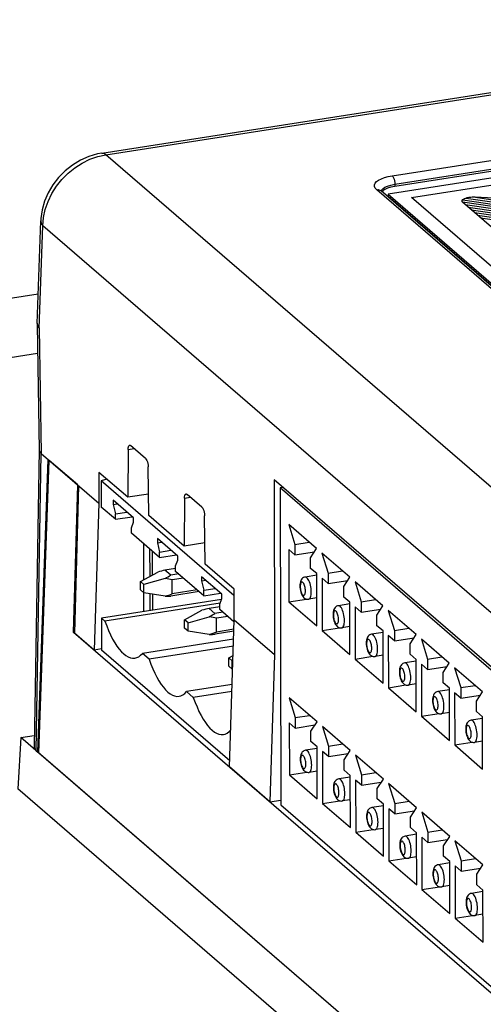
# Model space of a CAD drawing. Header units: millimetres. Extents: x -2579 to 1363, y -329 to 2298.
# Tile 216 of 256: x 1104 to 1124, y 1172 to 1216. Entities that reach past the tile are written whole.
import ezdxf

# ---------------------------------------------------------------- set-up
doc = ezdxf.new("R2010")
doc.units = ezdxf.units.MM
doc.header["$LTSCALE"] = 30.734
doc.layers.get('0').update_dxf_attribs({"linetype": 'CONTINUOUS'})

msp = doc.modelspace()

# ---------------------------------------------------------------- linework, layer by layer
at = {"color": 7}
for p, q in [((1107.394, 1210.153), (1145.614, 1216.11)), ((1135.375, 1210.693), (1120.172, 1208.323)), ((1134.296, 1210.828), (1120.475, 1208.673)), ((1146.674, 1185.324), (1119.861, 1208.471)), ((1120.3, 1208.638), (1120.152, 1208.593)), ((1120.475, 1208.673), (1120.3, 1208.638)), ((1120.172, 1208.323), (1146.96, 1185.198)), ((1120.172, 1208.323), (1120.172, 1208.23)), ((1120.172, 1208.23), (1146.778, 1185.262)), ((1104.503, 1202.555), (1104.665, 1207.128)), ((1104.502, 1202.506), (1104.502, 1202.503)), ((1104.502, 1202.503), (1104.595, 1196.902)), ((1104.502, 1202.503), (1104.527, 1202.419)), ((1104.527, 1202.419), (1104.596, 1202.338)), ((1109.345, 1196.524), (1108.677, 1197.101)), ((1104.595, 1196.907), (1104.364, 1183.655)), ((1104.689, 1196.752), (1107.263, 1194.53)), ((1108.561, 1196.927), (1108.55, 1194.794)), ((1104.533, 1183.418), (1105.002, 1196.482)), ((1104.576, 1183.381), (1105.045, 1196.445)), ((1106.318, 1195.345), (1105.045, 1196.445)), ((1109.483, 1193.989), (1109.462, 1196.149)), ((1108.55, 1194.794), (1107.26, 1195.908)), ((1107.26, 1195.908), (1107.263, 1194.53)), ((1106.131, 1188.758), (1106.318, 1195.345)), ((1106.357, 1195.311), (1106.171, 1188.739)), ((1107.619, 1195.598), (1107.365, 1195.529)), ((1113.287, 1190.417), (1107.365, 1195.529)), ((1107.365, 1195.529), (1107.368, 1194.356)), ((1130.86, 1181.964), (1115.087, 1195.581)), ((1115.087, 1195.581), (1115.105, 1187.76)), ((1115.484, 1195.239), (1115.347, 1195.217)), ((1130.693, 1181.97), (1115.347, 1195.217)), ((1115.347, 1195.217), (1115.379, 1181.065)), ((1109.474, 1194.938), (1108.55, 1194.794)), ((1111.863, 1194.35), (1111.195, 1194.927)), ((1107.263, 1194.53), (1107.052, 1187.977)), ((1107.997, 1193.813), (1107.368, 1194.356)), ((1108.807, 1193.875), (1107.898, 1194.66)), ((1107.898, 1194.66), (1107.899, 1194.474)), ((1107.899, 1194.474), (1108.081, 1194.502)), ((1107.899, 1194.474), (1107.996, 1194.058)), ((1111.079, 1194.753), (1111.068, 1192.62)), ((1107.996, 1194.058), (1108.504, 1194.137)), ((1107.997, 1193.813), (1107.996, 1194.058)), ((1107.997, 1193.813), (1108.745, 1193.929)), ((1111.068, 1192.62), (1109.483, 1193.989)), ((1112.001, 1191.815), (1111.98, 1193.975)), ((1108.712, 1193.44), (1108.808, 1193.689)), ((1108.712, 1193.196), (1108.712, 1193.44)), ((1108.808, 1193.689), (1108.807, 1193.875)), ((1116.982, 1192.505), (1115.739, 1193.578)), ((1115.739, 1193.578), (1116.012, 1192.692)), ((1109.971, 1192.109), (1108.712, 1193.196)), ((1109.249, 1192.732), (1109.252, 1191.114)), ((1110.782, 1192.171), (1109.872, 1192.956)), ((1109.872, 1192.956), (1109.873, 1192.77)), ((1109.873, 1192.77), (1110.055, 1192.798)), ((1109.873, 1192.77), (1109.971, 1192.354)), ((1111.992, 1192.764), (1111.068, 1192.62)), ((1116.012, 1192.692), (1116.65, 1192.791)), ((1116.012, 1192.692), (1116.013, 1192.226)), ((1109.544, 1191.271), (1109.541, 1192.48)), ((1109.66, 1191.334), (1109.658, 1192.379)), ((1109.971, 1192.354), (1110.478, 1192.433)), ((1109.971, 1192.109), (1109.971, 1192.354)), ((1109.971, 1192.109), (1110.719, 1192.225)), ((1110.782, 1191.985), (1110.782, 1192.171)), ((1116.013, 1192.226), (1115.741, 1192.461)), ((1115.741, 1192.461), (1115.747, 1190.134)), ((1116.013, 1192.226), (1116.89, 1192.363)), ((1116.712, 1192.088), (1116.982, 1192.505)), ((1118.463, 1191.227), (1117.219, 1192.3)), ((1117.219, 1192.3), (1117.493, 1191.414)), ((1110.686, 1191.736), (1110.782, 1191.985)), ((1110.686, 1191.491), (1110.686, 1191.736)), ((1113.298, 1190.695), (1112.001, 1191.815)), ((1116.713, 1191.622), (1116.712, 1192.088)), ((1109.112, 1191.038), (1109.886, 1191.456)), ((1110.686, 1191.615), (1110.212, 1191.541)), ((1110.47, 1191.318), (1110.212, 1191.541)), ((1110.823, 1191.373), (1110.47, 1191.318)), ((1111.945, 1190.405), (1110.686, 1191.491)), ((1112.756, 1190.467), (1111.846, 1191.252)), ((1111.846, 1191.252), (1111.847, 1191.066)), ((1116.985, 1191.317), (1116.473, 1191.237)), ((1116.985, 1191.388), (1116.713, 1191.622)), ((1116.99, 1189.06), (1116.985, 1191.388)), ((1117.493, 1191.414), (1118.131, 1191.513)), ((1117.493, 1191.414), (1117.494, 1190.948)), ((1109.268, 1190.904), (1109.112, 1191.038)), ((1109.113, 1190.665), (1109.112, 1191.038)), ((1110.215, 1191.171), (1109.268, 1190.904)), ((1109.268, 1190.531), (1109.268, 1190.904)), ((1111.042, 1191.184), (1110.536, 1191.105)), ((1110.537, 1190.487), (1110.536, 1191.105)), ((1111.847, 1191.066), (1112.029, 1191.094)), ((1111.847, 1191.066), (1111.945, 1190.649)), ((1117.494, 1190.948), (1117.222, 1191.183)), ((1117.222, 1191.183), (1117.227, 1188.855)), ((1117.494, 1190.948), (1118.371, 1191.085)), ((1118.192, 1190.81), (1118.463, 1191.227)), ((1118.193, 1190.344), (1118.192, 1190.81)), ((1119.943, 1189.949), (1118.7, 1191.022)), ((1118.7, 1191.022), (1118.973, 1190.136)), ((1109.268, 1190.531), (1109.113, 1190.665)), ((1109.254, 1190.531), (1109.256, 1189.696)), ((1110.217, 1190.381), (1109.268, 1190.531)), ((1109.548, 1189.741), (1109.546, 1190.487)), ((1109.664, 1189.759), (1109.662, 1190.469)), ((1111.737, 1190.584), (1110.472, 1190.387)), ((1111.648, 1190.661), (1110.537, 1190.487)), ((1111.945, 1190.649), (1112.452, 1190.728)), ((1111.945, 1190.405), (1111.945, 1190.649)), ((1111.945, 1190.405), (1112.693, 1190.521)), ((1112.756, 1190.281), (1112.756, 1190.467)), ((1113.302, 1189.317), (1113.298, 1190.695)), ((1112.74, 1190.239), (1107.379, 1189.403)), ((1112.677, 1190.076), (1107.529, 1189.274)), ((1112.66, 1190.032), (1112.756, 1190.281)), ((1112.66, 1189.787), (1112.66, 1190.032)), ((1115.747, 1190.134), (1116.527, 1190.255)), ((1115.747, 1190.134), (1116.99, 1189.06)), ((1116.987, 1190.305), (1116.627, 1190.249)), ((1118.465, 1190.038), (1117.954, 1189.959)), ((1118.465, 1190.109), (1118.193, 1190.344)), ((1118.471, 1187.782), (1118.465, 1190.109)), ((1118.973, 1190.136), (1119.612, 1190.235)), ((1118.973, 1190.136), (1118.974, 1189.67)), ((1119.673, 1189.532), (1119.943, 1189.949)), ((1111.086, 1189.334), (1111.86, 1189.752)), ((1112.66, 1189.91), (1112.186, 1189.837)), ((1112.444, 1189.614), (1112.186, 1189.837)), ((1112.797, 1189.669), (1112.444, 1189.614)), ((1113.29, 1189.244), (1112.66, 1189.787)), ((1118.974, 1189.67), (1118.702, 1189.905)), ((1118.702, 1189.905), (1118.708, 1187.577)), ((1118.974, 1189.67), (1119.851, 1189.807)), ((1119.674, 1189.066), (1119.673, 1189.532)), ((1121.424, 1188.67), (1120.18, 1189.744)), ((1120.18, 1189.744), (1120.454, 1188.857)), ((1107.529, 1189.274), (1107.379, 1189.403)), ((1107.379, 1189.403), (1107.382, 1187.969)), ((1107.529, 1189.274), (1107.609, 1189.054)), ((1107.609, 1189.054), (1107.693, 1188.846)), ((1111.242, 1189.199), (1111.086, 1189.334)), ((1111.087, 1188.961), (1111.086, 1189.334)), ((1111.242, 1189.199), (1112.189, 1189.467)), ((1111.242, 1188.827), (1111.242, 1189.199)), ((1113.016, 1189.48), (1112.51, 1189.401)), ((1112.511, 1188.783), (1112.51, 1189.401)), ((1113.091, 1182.764), (1113.302, 1189.317)), ((1115.105, 1187.76), (1113.302, 1189.317)), ((1119.946, 1188.831), (1119.674, 1189.066)), ((1106.131, 1188.758), (1106.167, 1188.763)), ((1136.705, 1162.364), (1106.131, 1188.758)), ((1107.052, 1187.977), (1106.171, 1188.739)), ((1107.693, 1188.846), (1107.781, 1188.651)), ((1111.242, 1188.827), (1111.087, 1188.961)), ((1112.191, 1188.677), (1111.242, 1188.827)), ((1113.285, 1188.814), (1112.446, 1188.683)), ((1113.288, 1188.904), (1112.511, 1188.783)), ((1117.227, 1188.855), (1118.007, 1188.977)), ((1117.227, 1188.855), (1118.471, 1187.782)), ((1118.468, 1189.027), (1118.108, 1188.971)), ((1119.946, 1188.76), (1119.434, 1188.681)), ((1119.951, 1186.504), (1119.946, 1188.831)), ((1120.455, 1188.392), (1120.183, 1188.627)), ((1120.183, 1188.627), (1120.188, 1186.299)), ((1120.454, 1188.857), (1121.092, 1188.957)), ((1120.454, 1188.857), (1120.455, 1188.392)), ((1121.153, 1188.254), (1121.424, 1188.67)), ((1113.274, 1188.463), (1109.203, 1187.828)), ((1120.455, 1188.392), (1121.332, 1188.529)), ((1121.154, 1187.788), (1121.153, 1188.254)), ((1122.904, 1187.392), (1121.661, 1188.466)), ((1121.661, 1188.466), (1121.934, 1187.579)), ((1107.373, 1188.027), (1107.052, 1187.977)), ((1113.1, 1183.033), (1107.382, 1187.969)), ((1109.503, 1187.57), (1109.203, 1187.828)), ((1113.264, 1188.156), (1109.503, 1187.57)), ((1113.06, 1187.629), (1113.251, 1187.732)), ((1115.105, 1187.76), (1114.894, 1181.208)), ((1119.948, 1187.749), (1119.588, 1187.692)), ((1121.426, 1187.553), (1121.154, 1187.788)), ((1113.216, 1187.495), (1113.06, 1187.629)), ((1113.061, 1187.257), (1113.06, 1187.629)), ((1113.243, 1187.503), (1113.216, 1187.495)), ((1113.217, 1187.123), (1113.216, 1187.495)), ((1118.708, 1187.577), (1119.488, 1187.699)), ((1118.708, 1187.577), (1119.951, 1186.504)), ((1121.427, 1187.482), (1120.915, 1187.402)), ((1121.432, 1185.226), (1121.426, 1187.553)), ((1121.935, 1187.114), (1121.663, 1187.349)), ((1121.663, 1187.349), (1121.669, 1185.021)), ((1121.934, 1187.579), (1122.573, 1187.679)), ((1121.934, 1187.579), (1121.935, 1187.114)), ((1122.634, 1186.975), (1122.904, 1187.392)), ((1113.217, 1187.123), (1113.061, 1187.257)), ((1121.935, 1187.114), (1122.812, 1187.25)), ((1122.635, 1186.51), (1122.634, 1186.975)), ((1124.385, 1186.114), (1123.141, 1187.188)), ((1123.141, 1187.188), (1123.415, 1186.301)), ((1113.209, 1186.441), (1111.177, 1186.124)), ((1120.188, 1186.299), (1120.968, 1186.421)), ((1121.429, 1186.47), (1121.069, 1186.414)), ((1122.907, 1186.275), (1122.635, 1186.51)), ((1111.477, 1185.865), (1111.177, 1186.124)), ((1113.199, 1186.134), (1111.477, 1185.865)), ((1120.188, 1186.299), (1121.432, 1185.226)), ((1122.907, 1186.204), (1122.395, 1186.124)), ((1122.912, 1183.948), (1122.907, 1186.275)), ((1123.416, 1185.836), (1123.144, 1186.07)), ((1123.144, 1186.07), (1123.149, 1183.743)), ((1123.415, 1186.301), (1124.053, 1186.401)), ((1123.415, 1186.301), (1123.416, 1185.836)), ((1123.416, 1185.836), (1124.293, 1185.972)), ((1124.114, 1185.697), (1124.385, 1186.114)), ((1117, 1184.777), (1115.756, 1185.851)), ((1115.756, 1185.851), (1116.03, 1184.964)), ((1124.115, 1185.232), (1124.114, 1185.697)), ((1121.669, 1185.021), (1122.449, 1185.143)), ((1122.909, 1185.192), (1122.549, 1185.136)), ((1124.387, 1184.997), (1124.115, 1185.232)), ((1116.031, 1184.499), (1115.759, 1184.733)), ((1115.759, 1184.733), (1115.764, 1182.406)), ((1116.03, 1184.964), (1116.668, 1185.064)), ((1116.03, 1184.964), (1116.031, 1184.499)), ((1116.729, 1184.36), (1117, 1184.777)), ((1121.669, 1185.021), (1122.912, 1183.948)), ((1124.388, 1184.926), (1123.876, 1184.846)), ((1124.393, 1182.669), (1124.387, 1184.997)), ((1116.031, 1184.499), (1116.908, 1184.635)), ((1116.73, 1183.895), (1116.729, 1184.36)), ((1118.48, 1183.499), (1117.237, 1184.573)), ((1117.237, 1184.573), (1117.51, 1183.686)), ((1103.769, 1184.074), (1103.643, 1181.778)), ((1103.769, 1184.074), (1104.373, 1184.169)), ((1138.808, 1153.825), (1103.769, 1184.074)), ((1117.002, 1183.66), (1116.73, 1183.895)), ((1117.51, 1183.686), (1118.149, 1183.786)), ((1123.149, 1183.743), (1123.929, 1183.864)), ((1124.39, 1183.914), (1124.03, 1183.858)), ((1104.459, 1183.482), (1104.533, 1183.418)), ((1104.569, 1183.424), (1104.533, 1183.418)), ((1137.84, 1154.665), (1104.576, 1183.381)), ((1117.002, 1183.589), (1116.491, 1183.509)), ((1117.008, 1181.332), (1117.002, 1183.66)), ((1117.511, 1183.221), (1117.239, 1183.455)), ((1117.239, 1183.455), (1117.245, 1181.128)), ((1117.51, 1183.686), (1117.511, 1183.221)), ((1117.511, 1183.221), (1118.388, 1183.357)), ((1118.21, 1183.082), (1118.48, 1183.499)), ((1123.149, 1183.743), (1124.393, 1182.669)), ((1118.211, 1182.617), (1118.21, 1183.082)), ((1119.961, 1182.221), (1118.717, 1183.294)), ((1118.717, 1183.294), (1118.991, 1182.408)), ((1114.894, 1181.208), (1113.091, 1182.764)), ((1115.764, 1182.406), (1116.544, 1182.527)), ((1117.005, 1182.577), (1116.645, 1182.521)), ((1118.483, 1182.382), (1118.211, 1182.617)), ((1118.991, 1182.408), (1119.629, 1182.507)), ((1115.764, 1182.406), (1117.008, 1181.332)), ((1118.483, 1182.311), (1117.971, 1182.231)), ((1118.488, 1180.054), (1118.483, 1182.382)), ((1118.992, 1181.942), (1118.72, 1182.177)), ((1118.72, 1182.177), (1118.725, 1179.85)), ((1118.991, 1182.408), (1118.992, 1181.942)), ((1118.992, 1181.942), (1119.869, 1182.079)), ((1119.69, 1181.804), (1119.961, 1182.221)), ((1121.441, 1180.943), (1120.198, 1182.016)), ((1120.198, 1182.016), (1120.471, 1181.13)), ((1148.254, 1143.266), (1103.643, 1181.778)), ((1119.691, 1181.339), (1119.69, 1181.804)), ((1114.894, 1181.208), (1115.379, 1181.283)), ((1117.245, 1181.128), (1118.025, 1181.249)), ((1118.485, 1181.299), (1118.125, 1181.243)), ((1119.963, 1181.104), (1119.691, 1181.339)), ((1120.471, 1181.13), (1121.11, 1181.229)), ((1115.379, 1181.065), (1130.676, 1167.86)), ((1117.245, 1181.128), (1118.488, 1180.054)), ((1119.963, 1181.033), (1119.452, 1180.953)), ((1119.969, 1178.776), (1119.963, 1181.104)), ((1120.472, 1180.664), (1120.2, 1180.899)), ((1120.2, 1180.899), (1120.206, 1178.571)), ((1120.471, 1181.13), (1120.472, 1180.664)), ((1120.472, 1180.664), (1121.349, 1180.801)), ((1121.171, 1180.526), (1121.441, 1180.943)), ((1122.922, 1179.665), (1121.678, 1180.738)), ((1121.678, 1180.738), (1121.952, 1179.852)), ((1121.172, 1180.06), (1121.171, 1180.526)), ((1118.725, 1179.85), (1119.505, 1179.971)), ((1118.725, 1179.85), (1119.969, 1178.776)), ((1119.966, 1180.021), (1119.606, 1179.965)), ((1121.444, 1179.826), (1121.172, 1180.06)), ((1121.449, 1177.498), (1121.444, 1179.826)), ((1121.952, 1179.852), (1122.59, 1179.951)), ((1121.952, 1179.852), (1121.953, 1179.386)), ((1121.444, 1179.755), (1120.932, 1179.675)), ((1121.953, 1179.386), (1121.681, 1179.621)), ((1121.681, 1179.621), (1121.686, 1177.293)), ((1121.953, 1179.386), (1122.83, 1179.523)), ((1122.651, 1179.248), (1122.922, 1179.665)), ((1124.402, 1178.387), (1123.159, 1179.46)), ((1123.159, 1179.46), (1123.432, 1178.574)), ((1122.652, 1178.782), (1122.651, 1179.248)), ((1120.206, 1178.571), (1120.986, 1178.693)), ((1120.206, 1178.571), (1121.449, 1177.498)), ((1121.446, 1178.743), (1121.086, 1178.687)), ((1122.924, 1178.547), (1122.652, 1178.782)), ((1122.93, 1176.22), (1122.924, 1178.547)), ((1123.432, 1178.574), (1124.071, 1178.673)), ((1123.432, 1178.574), (1123.433, 1178.108)), ((1122.925, 1178.476), (1122.413, 1178.397)), ((1123.433, 1178.108), (1123.161, 1178.343)), ((1123.161, 1178.343), (1123.167, 1176.015)), ((1123.433, 1178.108), (1124.31, 1178.245)), ((1124.132, 1177.97), (1124.402, 1178.387)), ((1124.133, 1177.504), (1124.132, 1177.97)), ((1121.686, 1177.293), (1122.466, 1177.415)), ((1121.686, 1177.293), (1122.93, 1176.22)), ((1122.927, 1177.465), (1122.567, 1177.409)), ((1124.405, 1177.198), (1123.893, 1177.118)), ((1124.405, 1177.269), (1124.133, 1177.504)), ((1124.41, 1174.942), (1124.405, 1177.269)), ((1123.167, 1176.015), (1123.947, 1176.137)), ((1123.167, 1176.015), (1124.41, 1174.942)), ((1124.407, 1176.187), (1124.047, 1176.13))]:
    msp.add_line(p, q, dxfattribs=at)
at = {"color": 2}
for p, q in [((1107.577, 1210.085), (1145.796, 1216.041)), ((1120.357, 1209.146), (1134.179, 1211.301)), ((1120.475, 1208.767), (1134.296, 1210.921)), ((1106.86, 1209.88), (1107.216, 1210.005)), ((1107.216, 1210.005), (1107.577, 1210.085)), ((1141.151, 1181.101), (1107.577, 1210.085)), ((1146.478, 1185.376), (1119.665, 1208.524)), ((1120.152, 1208.686), (1120.302, 1208.732)), ((1120.302, 1208.732), (1120.475, 1208.767)), ((1120.475, 1208.767), (1120.475, 1208.673)), ((1104.79, 1207.28), (1104.869, 1207.646)), ((1104.758, 1206.914), (1104.79, 1207.28)), ((1104.596, 1202.34), (1104.758, 1206.914)), ((1138.454, 1177.825), (1104.758, 1206.914)), ((1104.549, 1203.865), (357.574, 1087.445)), ((1104.527, 1202.45), (1104.597, 1202.35)), ((1104.596, 1202.34), (1104.689, 1196.752)), ((1104.524, 1201.206), (358.356, 1084.912)), ((1108.561, 1196.927), (1108.829, 1196.969)), ((1104.459, 1183.482), (1104.69, 1196.751)), ((1111.079, 1194.753), (1111.348, 1194.795)), ((1116.249, 1190.815), (1116.251, 1190.765)), ((1117.73, 1189.537), (1117.732, 1189.487)), ((1119.21, 1188.258), (1119.212, 1188.209)), ((1120.691, 1186.98), (1120.693, 1186.93)), ((1122.171, 1185.702), (1122.173, 1185.652)), ((1123.652, 1184.424), (1123.654, 1184.374)), ((1116.267, 1183.087), (1116.269, 1183.037)), ((1117.747, 1181.809), (1117.749, 1181.759)), ((1119.228, 1180.531), (1119.23, 1180.481)), ((1120.708, 1179.253), (1120.71, 1179.203)), ((1122.189, 1177.974), (1122.191, 1177.925)), ((1123.669, 1176.696), (1123.671, 1176.646))]:
    msp.add_line(p, q, dxfattribs=at)
at = {"color": 250, "true_color": 0x1c1c1c}
for p, q in [((1121.218, 1208.17), (1134.947, 1210.31)), ((1147.571, 1185.42), (1121.218, 1208.17)), ((1123.474, 1208.017), (1123.485, 1208.048)), ((1123.476, 1207.987), (1123.474, 1208.017)), ((1123.478, 1207.983), (1123.476, 1207.987)), ((1123.492, 1207.964), (1123.478, 1207.983)), ((1123.485, 1208.048), (1123.508, 1208.078)), ((1123.49, 1207.976), (1124.819, 1207.781)), ((1128.412, 1203.716), (1123.492, 1207.964)), ((1123.508, 1208.078), (1123.543, 1208.106)), ((1123.513, 1208.071), (1125.841, 1207.73)), ((1123.543, 1208.106), (1123.587, 1208.131)), ((1123.587, 1208.131), (1123.642, 1208.152)), ((1123.642, 1208.152), (1123.707, 1208.17)), ((1123.654, 1208.149), (1126.863, 1207.679)), ((1123.707, 1208.17), (1123.783, 1208.185)), ((1123.783, 1208.185), (1123.863, 1208.195)), ((1123.863, 1208.195), (1123.922, 1208.198)), ((1123.922, 1208.198), (1123.962, 1208.198)), ((1123.962, 1208.198), (1124.011, 1208.199)), ((1123.972, 1208.201), (1127.885, 1207.628)), ((1124.011, 1208.199), (1124.065, 1208.205)), ((1124.065, 1208.205), (1132.527, 1207.775)), ((1123.613, 1207.859), (1124.956, 1207.663)), ((1123.751, 1207.741), (1125.094, 1207.544)), ((1123.888, 1207.622), (1125.231, 1207.425)), ((1124.025, 1207.503), (1125.368, 1207.307)), ((1124.163, 1207.385), (1125.506, 1207.188)), ((1124.3, 1207.266), (1125.643, 1207.069))]:
    msp.add_line(p, q, dxfattribs=at)
at = {"color": 7}
for points in [[(1107.394, 1210.153), (1107.202, 1210.117), (1106.813, 1210.002), (1106.437, 1209.836), (1106.081, 1209.622), (1105.752, 1209.363), (1105.457, 1209.066), (1105.203, 1208.736), (1104.993, 1208.38), (1104.833, 1208.006), (1104.725, 1207.622), (1104.67, 1207.235), (1104.665, 1207.128)], [(1119.861, 1208.471), (1119.852, 1208.48), (1119.85, 1208.483)], [(1120.152, 1208.593), (1120.029, 1208.537), (1119.937, 1208.474), (1119.905, 1208.434)], [(1104.503, 1202.555), (1104.503, 1202.543), (1104.502, 1202.531), (1104.502, 1202.519), (1104.502, 1202.506)], [(1108.561, 1196.927), (1108.565, 1196.996), (1108.577, 1197.05), (1108.595, 1197.091), (1108.619, 1197.114), (1108.631, 1197.118)], [(1108.631, 1197.118), (1108.646, 1197.117), (1108.677, 1197.101)], [(1104.595, 1196.902), (1104.62, 1196.825), (1104.689, 1196.752)], [(1109.345, 1196.524), (1109.376, 1196.487), (1109.403, 1196.437), (1109.427, 1196.373), (1109.445, 1196.3), (1109.457, 1196.226), (1109.462, 1196.149)], [(1111.079, 1194.753), (1111.083, 1194.822), (1111.095, 1194.876), (1111.113, 1194.917), (1111.137, 1194.94), (1111.149, 1194.944)], [(1111.149, 1194.944), (1111.164, 1194.943), (1111.195, 1194.927)], [(1111.863, 1194.35), (1111.894, 1194.313), (1111.921, 1194.263), (1111.945, 1194.199), (1111.964, 1194.126), (1111.975, 1194.052), (1111.98, 1193.975)], [(1116.473, 1191.237), (1116.433, 1191.227), (1116.394, 1191.21), (1116.357, 1191.185), (1116.325, 1191.154), (1116.296, 1191.116), (1116.274, 1191.072), (1116.256, 1191.023), (1116.244, 1190.969), (1116.236, 1190.909), (1116.233, 1190.843)], [(1116.233, 1190.843), (1116.236, 1190.774), (1116.244, 1190.704), (1116.256, 1190.636), (1116.273, 1190.569), (1116.296, 1190.504), (1116.322, 1190.444), (1116.35, 1190.394), (1116.382, 1190.35), (1116.417, 1190.315), (1116.455, 1190.286), (1116.496, 1190.265), (1116.539, 1190.251), (1116.583, 1190.246), (1116.627, 1190.249)], [(1117.954, 1189.959), (1117.913, 1189.949), (1117.874, 1189.931), (1117.838, 1189.907), (1117.805, 1189.875), (1117.777, 1189.838), (1117.754, 1189.794), (1117.737, 1189.745), (1117.724, 1189.691), (1117.717, 1189.631), (1117.714, 1189.565)], [(1117.714, 1189.565), (1117.717, 1189.496), (1117.725, 1189.426), (1117.737, 1189.358), (1117.754, 1189.291), (1117.776, 1189.226), (1117.802, 1189.166), (1117.831, 1189.115), (1117.863, 1189.072), (1117.898, 1189.036), (1117.936, 1189.008), (1117.977, 1188.987), (1118.019, 1188.973), (1118.063, 1188.968), (1118.108, 1188.971)], [(1107.781, 1188.651), (1107.873, 1188.469), (1107.968, 1188.303), (1108.066, 1188.152), (1108.166, 1188.019), (1108.266, 1187.903), (1108.367, 1187.806), (1108.469, 1187.728), (1108.569, 1187.67), (1108.668, 1187.632), (1108.766, 1187.614), (1108.869, 1187.618)], [(1119.434, 1188.681), (1119.394, 1188.671), (1119.355, 1188.653), (1119.318, 1188.629), (1119.286, 1188.597), (1119.258, 1188.559), (1119.235, 1188.516), (1119.217, 1188.467), (1119.205, 1188.413), (1119.197, 1188.353), (1119.195, 1188.287)], [(1119.195, 1188.287), (1119.197, 1188.218), (1119.205, 1188.148), (1119.218, 1188.08), (1119.234, 1188.013), (1119.257, 1187.947), (1119.283, 1187.888), (1119.312, 1187.837), (1119.343, 1187.794), (1119.378, 1187.758), (1119.416, 1187.729), (1119.457, 1187.708), (1119.5, 1187.695), (1119.544, 1187.69), (1119.588, 1187.692)], [(1108.869, 1187.618), (1108.952, 1187.64), (1109.04, 1187.683), (1109.124, 1187.746), (1109.203, 1187.828)], [(1109.503, 1187.57), (1109.583, 1187.349), (1109.667, 1187.142), (1109.755, 1186.946), (1109.847, 1186.765), (1109.943, 1186.598), (1110.04, 1186.448), (1110.14, 1186.315), (1110.24, 1186.199), (1110.341, 1186.102), (1110.443, 1186.024), (1110.543, 1185.966), (1110.642, 1185.928), (1110.74, 1185.91), (1110.843, 1185.914)], [(1120.915, 1187.402), (1120.874, 1187.392), (1120.835, 1187.375), (1120.799, 1187.351), (1120.766, 1187.319), (1120.738, 1187.281), (1120.715, 1187.238), (1120.698, 1187.189), (1120.685, 1187.134), (1120.678, 1187.075), (1120.675, 1187.009)], [(1120.675, 1187.009), (1120.678, 1186.939), (1120.686, 1186.87), (1120.698, 1186.802), (1120.715, 1186.735), (1120.737, 1186.669), (1120.763, 1186.61), (1120.792, 1186.559), (1120.824, 1186.516), (1120.859, 1186.48), (1120.897, 1186.451), (1120.938, 1186.43), (1120.98, 1186.417), (1121.025, 1186.412), (1121.069, 1186.414)], [(1110.843, 1185.914), (1110.926, 1185.936), (1111.014, 1185.979), (1111.098, 1186.042), (1111.177, 1186.124)], [(1122.395, 1186.124), (1122.355, 1186.114), (1122.316, 1186.097), (1122.279, 1186.072), (1122.247, 1186.041), (1122.219, 1186.003), (1122.196, 1185.96), (1122.178, 1185.911), (1122.166, 1185.856), (1122.158, 1185.796), (1122.156, 1185.73)], [(1111.477, 1185.865), (1111.557, 1185.645), (1111.641, 1185.438), (1111.729, 1185.242), (1111.821, 1185.061), (1111.917, 1184.894), (1112.014, 1184.744), (1112.114, 1184.61), (1112.214, 1184.495), (1112.316, 1184.398), (1112.417, 1184.32), (1112.517, 1184.262), (1112.617, 1184.224), (1112.714, 1184.206), (1112.817, 1184.21)], [(1122.156, 1185.73), (1122.158, 1185.661), (1122.166, 1185.592), (1122.179, 1185.523), (1122.196, 1185.457), (1122.218, 1185.391), (1122.244, 1185.332), (1122.273, 1185.281), (1122.304, 1185.238), (1122.339, 1185.202), (1122.378, 1185.173), (1122.418, 1185.152), (1122.461, 1185.139), (1122.505, 1185.133), (1122.549, 1185.136)], [(1123.876, 1184.846), (1123.835, 1184.836), (1123.796, 1184.819), (1123.76, 1184.794), (1123.727, 1184.763), (1123.699, 1184.725), (1123.676, 1184.682), (1123.659, 1184.633), (1123.646, 1184.578), (1123.639, 1184.518), (1123.636, 1184.452)], [(1112.817, 1184.21), (1112.9, 1184.231), (1112.988, 1184.274), (1113.072, 1184.337), (1113.144, 1184.413)], [(1123.636, 1184.452), (1123.639, 1184.383), (1123.647, 1184.314), (1123.659, 1184.245), (1123.676, 1184.179), (1123.698, 1184.113), (1123.724, 1184.054), (1123.753, 1184.003), (1123.785, 1183.96), (1123.82, 1183.924), (1123.858, 1183.895), (1123.899, 1183.874), (1123.941, 1183.861), (1123.986, 1183.855), (1124.03, 1183.858)], [(1116.491, 1183.509), (1116.45, 1183.499), (1116.411, 1183.482), (1116.375, 1183.457), (1116.342, 1183.426), (1116.314, 1183.388), (1116.291, 1183.345), (1116.274, 1183.296), (1116.261, 1183.241), (1116.253, 1183.181), (1116.251, 1183.115)], [(1116.251, 1183.115), (1116.254, 1183.046), (1116.261, 1182.977), (1116.274, 1182.908), (1116.291, 1182.842), (1116.313, 1182.776), (1116.339, 1182.716), (1116.368, 1182.666), (1116.4, 1182.623), (1116.435, 1182.587), (1116.473, 1182.558), (1116.513, 1182.537), (1116.556, 1182.524), (1116.6, 1182.518), (1116.645, 1182.521)], [(1117.971, 1182.231), (1117.931, 1182.221), (1117.892, 1182.204), (1117.855, 1182.179), (1117.823, 1182.148), (1117.795, 1182.11), (1117.772, 1182.066), (1117.754, 1182.018), (1117.742, 1181.963), (1117.734, 1181.903), (1117.731, 1181.837)], [(1117.731, 1181.837), (1117.734, 1181.768), (1117.742, 1181.699), (1117.754, 1181.63), (1117.771, 1181.563), (1117.794, 1181.498), (1117.82, 1181.438), (1117.848, 1181.388), (1117.88, 1181.345), (1117.915, 1181.309), (1117.953, 1181.28), (1117.994, 1181.259), (1118.037, 1181.246), (1118.081, 1181.24), (1118.125, 1181.243)], [(1119.452, 1180.953), (1119.411, 1180.943), (1119.372, 1180.926), (1119.336, 1180.901), (1119.303, 1180.87), (1119.275, 1180.832), (1119.252, 1180.788), (1119.235, 1180.739), (1119.222, 1180.685), (1119.215, 1180.625), (1119.212, 1180.559)], [(1119.212, 1180.559), (1119.215, 1180.49), (1119.223, 1180.42), (1119.235, 1180.352), (1119.252, 1180.285), (1119.274, 1180.22), (1119.3, 1180.16), (1119.329, 1180.11), (1119.361, 1180.067), (1119.396, 1180.031), (1119.434, 1180.002), (1119.475, 1179.981), (1119.517, 1179.967), (1119.561, 1179.962), (1119.606, 1179.965)], [(1120.932, 1179.675), (1120.892, 1179.665), (1120.853, 1179.648), (1120.816, 1179.623), (1120.784, 1179.592), (1120.756, 1179.554), (1120.733, 1179.51), (1120.715, 1179.461), (1120.703, 1179.407), (1120.695, 1179.347), (1120.693, 1179.281)], [(1120.693, 1179.281), (1120.695, 1179.212), (1120.703, 1179.142), (1120.716, 1179.074), (1120.733, 1179.007), (1120.755, 1178.942), (1120.781, 1178.882), (1120.81, 1178.832), (1120.841, 1178.788), (1120.876, 1178.752), (1120.914, 1178.724), (1120.955, 1178.703), (1120.998, 1178.689), (1121.042, 1178.684), (1121.086, 1178.687)], [(1122.413, 1178.397), (1122.372, 1178.387), (1122.333, 1178.369), (1122.297, 1178.345), (1122.264, 1178.313), (1122.236, 1178.276), (1122.213, 1178.232), (1122.196, 1178.183), (1122.183, 1178.129), (1122.176, 1178.069), (1122.173, 1178.003)], [(1122.173, 1178.003), (1122.176, 1177.934), (1122.184, 1177.864), (1122.196, 1177.796), (1122.213, 1177.729), (1122.235, 1177.663), (1122.261, 1177.604), (1122.29, 1177.553), (1122.322, 1177.51), (1122.357, 1177.474), (1122.395, 1177.446), (1122.436, 1177.425), (1122.478, 1177.411), (1122.523, 1177.406), (1122.567, 1177.409)], [(1123.893, 1177.118), (1123.853, 1177.109), (1123.814, 1177.091), (1123.777, 1177.067), (1123.745, 1177.035), (1123.717, 1176.997), (1123.694, 1176.954), (1123.676, 1176.905), (1123.664, 1176.851), (1123.656, 1176.791), (1123.654, 1176.725)], [(1123.654, 1176.725), (1123.656, 1176.656), (1123.664, 1176.586), (1123.677, 1176.518), (1123.694, 1176.451), (1123.716, 1176.385), (1123.742, 1176.326), (1123.771, 1176.275), (1123.802, 1176.232), (1123.837, 1176.196), (1123.876, 1176.167), (1123.916, 1176.146), (1123.959, 1176.133), (1124.003, 1176.128), (1124.047, 1176.13)]]:
    msp.add_lwpolyline(points, dxfattribs=at)
at = {"color": 2}
for points in [[(1107.395, 1210.153), (1107.408, 1210.155), (1107.463, 1210.149), (1107.52, 1210.126), (1107.577, 1210.085)], [(1104.869, 1207.646), (1104.993, 1208.003), (1105.159, 1208.347), (1105.366, 1208.675), (1105.61, 1208.981), (1105.886, 1209.259), (1106.19, 1209.504), (1106.517, 1209.712), (1106.86, 1209.88)], [(1119.597, 1208.816), (1119.659, 1208.887), (1119.751, 1208.954), (1119.872, 1209.015), (1120.016, 1209.069), (1120.177, 1209.112), (1120.357, 1209.146)], [(1120.357, 1209.146), (1120.388, 1209.111), (1120.416, 1209.059), (1120.44, 1208.994), (1120.459, 1208.92), (1120.47, 1208.842), (1120.475, 1208.767)], [(1119.665, 1208.524), (1119.6, 1208.594), (1119.567, 1208.667), (1119.566, 1208.742), (1119.597, 1208.816)], [(1119.665, 1208.524), (1119.736, 1208.525), (1119.803, 1208.508), (1119.861, 1208.471)], [(1119.872, 1208.462), (1119.881, 1208.498), (1119.937, 1208.567), (1120.028, 1208.63), (1120.152, 1208.686)], [(1104.665, 1207.128), (1104.664, 1207.117), (1104.689, 1207.014), (1104.758, 1206.914)], [(1104.503, 1202.565), (1104.503, 1202.554), (1104.527, 1202.45)], [(1116.264, 1190.94), (1116.256, 1190.903), (1116.251, 1190.862), (1116.249, 1190.815)], [(1116.482, 1190.613), (1116.48, 1190.663), (1116.475, 1190.714), (1116.467, 1190.765), (1116.455, 1190.816), (1116.44, 1190.863), (1116.424, 1190.905), (1116.405, 1190.942), (1116.385, 1190.972), (1116.365, 1190.993), (1116.345, 1191.007), (1116.325, 1191.011), (1116.307, 1191.006), (1116.29, 1190.992), (1116.276, 1190.97), (1116.264, 1190.94)], [(1116.744, 1190.575), (1116.742, 1190.65), (1116.735, 1190.727), (1116.723, 1190.805), (1116.707, 1190.881), (1116.687, 1190.953), (1116.663, 1191.021), (1116.637, 1191.081), (1116.609, 1191.134), (1116.579, 1191.176), (1116.549, 1191.208), (1116.519, 1191.229), (1116.489, 1191.237), (1116.473, 1191.237)], [(1116.251, 1190.765), (1116.256, 1190.714), (1116.265, 1190.663), (1116.277, 1190.612), (1116.291, 1190.565), (1116.308, 1190.523), (1116.326, 1190.486), (1116.346, 1190.457), (1116.366, 1190.435), (1116.387, 1190.421), (1116.406, 1190.417), (1116.425, 1190.422), (1116.441, 1190.436), (1116.456, 1190.458), (1116.467, 1190.488), (1116.476, 1190.525), (1116.481, 1190.567), (1116.482, 1190.613)], [(1116.627, 1190.249), (1116.639, 1190.252), (1116.665, 1190.268), (1116.688, 1190.295), (1116.708, 1190.333), (1116.724, 1190.382), (1116.735, 1190.439), (1116.742, 1190.504), (1116.744, 1190.575)], [(1118.225, 1189.297), (1118.222, 1189.372), (1118.215, 1189.449), (1118.203, 1189.526), (1118.187, 1189.603), (1118.167, 1189.675), (1118.144, 1189.743), (1118.118, 1189.803), (1118.09, 1189.856), (1118.06, 1189.898), (1118.03, 1189.93), (1117.999, 1189.951), (1117.97, 1189.959), (1117.954, 1189.959)], [(1117.745, 1189.662), (1117.736, 1189.625), (1117.731, 1189.583), (1117.73, 1189.537)], [(1117.732, 1189.487), (1117.737, 1189.436), (1117.745, 1189.385), (1117.757, 1189.334), (1117.772, 1189.287), (1117.788, 1189.245), (1117.807, 1189.208), (1117.827, 1189.178), (1117.847, 1189.157), (1117.867, 1189.143), (1117.887, 1189.139), (1117.905, 1189.144), (1117.922, 1189.158), (1117.936, 1189.18), (1117.948, 1189.21), (1117.956, 1189.247), (1117.961, 1189.288), (1117.963, 1189.335)], [(1117.963, 1189.335), (1117.961, 1189.385), (1117.956, 1189.435), (1117.947, 1189.487), (1117.935, 1189.538), (1117.921, 1189.585), (1117.904, 1189.627), (1117.886, 1189.664), (1117.866, 1189.693), (1117.846, 1189.715), (1117.825, 1189.728), (1117.806, 1189.733), (1117.787, 1189.728), (1117.771, 1189.714), (1117.756, 1189.692), (1117.745, 1189.662)], [(1118.108, 1188.971), (1118.12, 1188.974), (1118.146, 1188.989), (1118.169, 1189.017), (1118.188, 1189.055), (1118.204, 1189.104), (1118.216, 1189.161), (1118.223, 1189.226), (1118.225, 1189.297)], [(1119.705, 1188.019), (1119.703, 1188.094), (1119.696, 1188.171), (1119.684, 1188.248), (1119.668, 1188.324), (1119.648, 1188.397), (1119.624, 1188.465), (1119.598, 1188.525), (1119.57, 1188.577), (1119.54, 1188.62), (1119.51, 1188.652), (1119.48, 1188.673), (1119.45, 1188.681), (1119.434, 1188.681)], [(1119.225, 1188.384), (1119.217, 1188.347), (1119.212, 1188.305), (1119.21, 1188.258)], [(1119.212, 1188.209), (1119.217, 1188.158), (1119.226, 1188.106), (1119.238, 1188.056), (1119.252, 1188.009), (1119.269, 1187.967), (1119.287, 1187.93), (1119.307, 1187.9), (1119.327, 1187.879), (1119.348, 1187.865), (1119.367, 1187.861), (1119.386, 1187.866), (1119.402, 1187.879), (1119.417, 1187.902), (1119.428, 1187.932), (1119.437, 1187.969), (1119.442, 1188.01), (1119.443, 1188.057)], [(1119.443, 1188.057), (1119.442, 1188.107), (1119.436, 1188.157), (1119.428, 1188.209), (1119.416, 1188.259), (1119.401, 1188.306), (1119.385, 1188.349), (1119.366, 1188.385), (1119.347, 1188.415), (1119.326, 1188.437), (1119.306, 1188.45), (1119.286, 1188.455), (1119.268, 1188.45), (1119.251, 1188.436), (1119.237, 1188.414), (1119.225, 1188.384)], [(1119.588, 1187.692), (1119.6, 1187.696), (1119.626, 1187.711), (1119.649, 1187.739), (1119.669, 1187.777), (1119.685, 1187.826), (1119.696, 1187.883), (1119.703, 1187.948), (1119.705, 1188.019)], [(1121.186, 1186.741), (1121.183, 1186.816), (1121.176, 1186.893), (1121.164, 1186.97), (1121.148, 1187.046), (1121.128, 1187.119), (1121.105, 1187.186), (1121.079, 1187.247), (1121.051, 1187.299), (1121.021, 1187.342), (1120.991, 1187.374), (1120.96, 1187.394), (1120.931, 1187.403), (1120.915, 1187.402)], [(1120.706, 1187.106), (1120.697, 1187.069), (1120.692, 1187.027), (1120.691, 1186.98)], [(1120.693, 1186.93), (1120.698, 1186.88), (1120.707, 1186.828), (1120.718, 1186.778), (1120.733, 1186.731), (1120.749, 1186.688), (1120.768, 1186.652), (1120.788, 1186.622), (1120.808, 1186.6), (1120.828, 1186.587), (1120.848, 1186.583), (1120.866, 1186.588), (1120.883, 1186.601), (1120.897, 1186.623), (1120.909, 1186.654), (1120.917, 1186.691), (1120.922, 1186.732), (1120.924, 1186.779)], [(1120.924, 1186.779), (1120.922, 1186.829), (1120.917, 1186.879), (1120.908, 1186.931), (1120.896, 1186.981), (1120.882, 1187.028), (1120.865, 1187.071), (1120.847, 1187.107), (1120.827, 1187.137), (1120.807, 1187.159), (1120.786, 1187.172), (1120.767, 1187.176), (1120.748, 1187.172), (1120.732, 1187.158), (1120.717, 1187.136), (1120.706, 1187.106)], [(1121.069, 1186.414), (1121.081, 1186.417), (1121.107, 1186.433), (1121.13, 1186.461), (1121.149, 1186.499), (1121.165, 1186.548), (1121.177, 1186.605), (1121.184, 1186.67), (1121.186, 1186.741)], [(1122.667, 1185.462), (1122.664, 1185.537), (1122.657, 1185.615), (1122.645, 1185.692), (1122.629, 1185.768), (1122.609, 1185.841), (1122.586, 1185.908), (1122.559, 1185.969), (1122.531, 1186.021), (1122.502, 1186.064), (1122.471, 1186.096), (1122.441, 1186.116), (1122.411, 1186.125), (1122.395, 1186.124)], [(1122.186, 1185.827), (1122.178, 1185.791), (1122.173, 1185.749), (1122.171, 1185.702)], [(1122.173, 1185.652), (1122.178, 1185.602), (1122.187, 1185.55), (1122.199, 1185.5), (1122.213, 1185.453), (1122.23, 1185.41), (1122.249, 1185.374), (1122.268, 1185.344), (1122.289, 1185.322), (1122.309, 1185.309), (1122.329, 1185.305), (1122.347, 1185.309), (1122.364, 1185.323), (1122.378, 1185.345), (1122.389, 1185.376), (1122.398, 1185.412), (1122.403, 1185.454), (1122.405, 1185.501)], [(1122.405, 1185.501), (1122.403, 1185.551), (1122.397, 1185.601), (1122.389, 1185.653), (1122.377, 1185.703), (1122.363, 1185.75), (1122.346, 1185.793), (1122.327, 1185.829), (1122.308, 1185.859), (1122.287, 1185.881), (1122.267, 1185.894), (1122.247, 1185.898), (1122.229, 1185.894), (1122.212, 1185.88), (1122.198, 1185.858), (1122.186, 1185.827)], [(1122.549, 1185.136), (1122.561, 1185.139), (1122.587, 1185.155), (1122.61, 1185.182), (1122.63, 1185.221), (1122.646, 1185.269), (1122.657, 1185.327), (1122.664, 1185.392), (1122.667, 1185.462)], [(1124.147, 1184.184), (1124.144, 1184.259), (1124.137, 1184.336), (1124.125, 1184.414), (1124.109, 1184.49), (1124.089, 1184.563), (1124.066, 1184.63), (1124.04, 1184.691), (1124.012, 1184.743), (1123.982, 1184.786), (1123.952, 1184.818), (1123.921, 1184.838), (1123.892, 1184.847), (1123.876, 1184.846)], [(1123.667, 1184.549), (1123.659, 1184.512), (1123.654, 1184.471), (1123.652, 1184.424)], [(1123.654, 1184.374), (1123.659, 1184.324), (1123.668, 1184.272), (1123.679, 1184.222), (1123.694, 1184.175), (1123.711, 1184.132), (1123.729, 1184.096), (1123.749, 1184.066), (1123.769, 1184.044), (1123.789, 1184.031), (1123.809, 1184.027), (1123.828, 1184.031), (1123.844, 1184.045), (1123.858, 1184.067), (1123.87, 1184.097), (1123.878, 1184.134), (1123.883, 1184.176), (1123.885, 1184.223)], [(1123.885, 1184.223), (1123.883, 1184.273), (1123.878, 1184.323), (1123.869, 1184.375), (1123.858, 1184.425), (1123.843, 1184.472), (1123.826, 1184.515), (1123.808, 1184.551), (1123.788, 1184.581), (1123.768, 1184.603), (1123.748, 1184.616), (1123.728, 1184.62), (1123.709, 1184.615), (1123.693, 1184.602), (1123.679, 1184.58), (1123.667, 1184.549)], [(1124.03, 1183.858), (1124.042, 1183.861), (1124.068, 1183.877), (1124.091, 1183.904), (1124.111, 1183.943), (1124.126, 1183.991), (1124.138, 1184.049), (1124.145, 1184.114), (1124.147, 1184.184)], [(1116.762, 1182.847), (1116.759, 1182.922), (1116.752, 1182.999), (1116.74, 1183.077), (1116.724, 1183.153), (1116.704, 1183.226), (1116.681, 1183.293), (1116.655, 1183.354), (1116.627, 1183.406), (1116.597, 1183.449), (1116.566, 1183.481), (1116.536, 1183.501), (1116.506, 1183.51), (1116.491, 1183.509)], [(1116.282, 1183.212), (1116.273, 1183.175), (1116.268, 1183.134), (1116.267, 1183.087)], [(1116.269, 1183.037), (1116.274, 1182.987), (1116.282, 1182.935), (1116.294, 1182.885), (1116.309, 1182.838), (1116.325, 1182.795), (1116.344, 1182.759), (1116.364, 1182.729), (1116.384, 1182.707), (1116.404, 1182.694), (1116.424, 1182.69), (1116.442, 1182.694), (1116.459, 1182.708), (1116.473, 1182.73), (1116.485, 1182.76), (1116.493, 1182.797), (1116.498, 1182.839), (1116.5, 1182.886)], [(1116.5, 1182.886), (1116.498, 1182.936), (1116.493, 1182.986), (1116.484, 1183.038), (1116.472, 1183.088), (1116.458, 1183.135), (1116.441, 1183.177), (1116.423, 1183.214), (1116.403, 1183.244), (1116.383, 1183.266), (1116.362, 1183.279), (1116.343, 1183.283), (1116.324, 1183.278), (1116.308, 1183.265), (1116.293, 1183.243), (1116.282, 1183.212)], [(1116.645, 1182.521), (1116.657, 1182.524), (1116.683, 1182.54), (1116.706, 1182.567), (1116.725, 1182.606), (1116.741, 1182.654), (1116.753, 1182.712), (1116.76, 1182.777), (1116.762, 1182.847)], [(1118.242, 1181.569), (1118.24, 1181.644), (1118.233, 1181.721), (1118.221, 1181.799), (1118.205, 1181.875), (1118.185, 1181.948), (1118.161, 1182.015), (1118.135, 1182.076), (1118.107, 1182.128), (1118.077, 1182.171), (1118.047, 1182.202), (1118.017, 1182.223), (1117.987, 1182.232), (1117.971, 1182.231)], [(1117.762, 1181.934), (1117.754, 1181.897), (1117.749, 1181.856), (1117.747, 1181.809)], [(1117.749, 1181.759), (1117.754, 1181.709), (1117.763, 1181.657), (1117.775, 1181.607), (1117.789, 1181.56), (1117.806, 1181.517), (1117.824, 1181.481), (1117.844, 1181.451), (1117.864, 1181.429), (1117.885, 1181.416), (1117.904, 1181.411), (1117.923, 1181.416), (1117.939, 1181.43), (1117.954, 1181.452), (1117.965, 1181.482), (1117.974, 1181.519), (1117.979, 1181.561), (1117.98, 1181.608)], [(1117.98, 1181.608), (1117.979, 1181.657), (1117.973, 1181.708), (1117.965, 1181.76), (1117.953, 1181.81), (1117.938, 1181.857), (1117.922, 1181.899), (1117.903, 1181.936), (1117.883, 1181.966), (1117.863, 1181.987), (1117.843, 1182.001), (1117.823, 1182.005), (1117.805, 1182), (1117.788, 1181.987), (1117.774, 1181.964), (1117.762, 1181.934)], [(1118.125, 1181.243), (1118.137, 1181.246), (1118.163, 1181.262), (1118.186, 1181.289), (1118.206, 1181.328), (1118.222, 1181.376), (1118.233, 1181.434), (1118.24, 1181.498), (1118.242, 1181.569)], [(1119.461, 1180.329), (1119.459, 1180.379), (1119.454, 1180.43), (1119.445, 1180.481), (1119.433, 1180.532), (1119.419, 1180.579), (1119.402, 1180.621), (1119.384, 1180.658), (1119.364, 1180.688), (1119.344, 1180.709), (1119.323, 1180.723), (1119.304, 1180.727), (1119.285, 1180.722), (1119.269, 1180.708), (1119.254, 1180.686), (1119.243, 1180.656)], [(1119.723, 1180.291), (1119.72, 1180.366), (1119.713, 1180.443), (1119.701, 1180.521), (1119.685, 1180.597), (1119.665, 1180.669), (1119.642, 1180.737), (1119.616, 1180.797), (1119.588, 1180.85), (1119.558, 1180.892), (1119.528, 1180.924), (1119.497, 1180.945), (1119.468, 1180.953), (1119.452, 1180.953)], [(1119.243, 1180.656), (1119.234, 1180.619), (1119.229, 1180.578), (1119.228, 1180.531)], [(1119.23, 1180.481), (1119.235, 1180.431), (1119.244, 1180.379), (1119.255, 1180.328), (1119.27, 1180.281), (1119.286, 1180.239), (1119.305, 1180.202), (1119.325, 1180.173), (1119.345, 1180.151), (1119.365, 1180.138), (1119.385, 1180.133), (1119.403, 1180.138), (1119.42, 1180.152), (1119.434, 1180.174), (1119.446, 1180.204), (1119.454, 1180.241), (1119.459, 1180.283), (1119.461, 1180.329)], [(1119.606, 1179.965), (1119.618, 1179.968), (1119.644, 1179.984), (1119.667, 1180.011), (1119.686, 1180.05), (1119.702, 1180.098), (1119.714, 1180.155), (1119.721, 1180.22), (1119.723, 1180.291)], [(1120.723, 1179.378), (1120.715, 1179.341), (1120.71, 1179.299), (1120.708, 1179.253)], [(1120.941, 1179.051), (1120.94, 1179.101), (1120.934, 1179.152), (1120.926, 1179.203), (1120.914, 1179.254), (1120.9, 1179.301), (1120.883, 1179.343), (1120.864, 1179.38), (1120.845, 1179.409), (1120.824, 1179.431), (1120.804, 1179.445), (1120.784, 1179.449), (1120.766, 1179.444), (1120.749, 1179.43), (1120.735, 1179.408), (1120.723, 1179.378)], [(1121.203, 1179.013), (1121.201, 1179.088), (1121.194, 1179.165), (1121.182, 1179.243), (1121.166, 1179.319), (1121.146, 1179.391), (1121.123, 1179.459), (1121.096, 1179.519), (1121.068, 1179.572), (1121.039, 1179.614), (1121.008, 1179.646), (1120.978, 1179.667), (1120.948, 1179.675), (1120.932, 1179.675)], [(1120.71, 1179.203), (1120.715, 1179.152), (1120.724, 1179.101), (1120.736, 1179.05), (1120.75, 1179.003), (1120.767, 1178.961), (1120.785, 1178.924), (1120.805, 1178.894), (1120.825, 1178.873), (1120.846, 1178.859), (1120.865, 1178.855), (1120.884, 1178.86), (1120.9, 1178.874), (1120.915, 1178.896), (1120.926, 1178.926), (1120.935, 1178.963), (1120.94, 1179.004), (1120.941, 1179.051)], [(1121.086, 1178.687), (1121.098, 1178.69), (1121.124, 1178.705), (1121.147, 1178.733), (1121.167, 1178.771), (1121.183, 1178.82), (1121.194, 1178.877), (1121.201, 1178.942), (1121.203, 1179.013)], [(1122.204, 1178.1), (1122.195, 1178.063), (1122.19, 1178.021), (1122.189, 1177.974)], [(1122.422, 1177.773), (1122.42, 1177.823), (1122.415, 1177.873), (1122.406, 1177.925), (1122.395, 1177.976), (1122.38, 1178.022), (1122.363, 1178.065), (1122.345, 1178.102), (1122.325, 1178.131), (1122.305, 1178.153), (1122.284, 1178.166), (1122.265, 1178.171), (1122.246, 1178.166), (1122.23, 1178.152), (1122.215, 1178.13), (1122.204, 1178.1)], [(1122.684, 1177.735), (1122.681, 1177.81), (1122.674, 1177.887), (1122.662, 1177.964), (1122.646, 1178.041), (1122.626, 1178.113), (1122.603, 1178.181), (1122.577, 1178.241), (1122.549, 1178.293), (1122.519, 1178.336), (1122.489, 1178.368), (1122.458, 1178.389), (1122.429, 1178.397), (1122.413, 1178.397)], [(1122.191, 1177.925), (1122.196, 1177.874), (1122.205, 1177.823), (1122.216, 1177.772), (1122.231, 1177.725), (1122.247, 1177.683), (1122.266, 1177.646), (1122.286, 1177.616), (1122.306, 1177.595), (1122.326, 1177.581), (1122.346, 1177.577), (1122.364, 1177.582), (1122.381, 1177.596), (1122.395, 1177.618), (1122.407, 1177.648), (1122.415, 1177.685), (1122.42, 1177.726), (1122.422, 1177.773)], [(1122.567, 1177.409), (1122.579, 1177.412), (1122.605, 1177.427), (1122.628, 1177.455), (1122.647, 1177.493), (1122.663, 1177.542), (1122.675, 1177.599), (1122.682, 1177.664), (1122.684, 1177.735)], [(1123.685, 1176.822), (1123.676, 1176.785), (1123.671, 1176.743), (1123.669, 1176.696)], [(1123.903, 1176.495), (1123.901, 1176.545), (1123.895, 1176.595), (1123.887, 1176.647), (1123.875, 1176.697), (1123.861, 1176.744), (1123.844, 1176.787), (1123.825, 1176.823), (1123.806, 1176.853), (1123.785, 1176.875), (1123.765, 1176.888), (1123.745, 1176.893), (1123.727, 1176.888), (1123.71, 1176.874), (1123.696, 1176.852), (1123.685, 1176.822)], [(1124.165, 1176.457), (1124.162, 1176.532), (1124.155, 1176.609), (1124.143, 1176.686), (1124.127, 1176.762), (1124.107, 1176.835), (1124.084, 1176.902), (1124.057, 1176.963), (1124.029, 1177.015), (1124, 1177.058), (1123.969, 1177.09), (1123.939, 1177.11), (1123.909, 1177.119), (1123.893, 1177.118)], [(1123.671, 1176.646), (1123.676, 1176.596), (1123.685, 1176.544), (1123.697, 1176.494), (1123.711, 1176.447), (1123.728, 1176.405), (1123.747, 1176.368), (1123.766, 1176.338), (1123.787, 1176.317), (1123.807, 1176.303), (1123.827, 1176.299), (1123.845, 1176.304), (1123.862, 1176.317), (1123.876, 1176.34), (1123.887, 1176.37), (1123.896, 1176.407), (1123.901, 1176.448), (1123.903, 1176.495)], [(1124.047, 1176.13), (1124.059, 1176.134), (1124.085, 1176.149), (1124.108, 1176.177), (1124.128, 1176.215), (1124.144, 1176.264), (1124.155, 1176.321), (1124.162, 1176.386), (1124.165, 1176.457)]]:
    msp.add_lwpolyline(points, dxfattribs=at)
at = {"color": 7}
for centre, major_axis, ratio, start_param, end_param in [((1108.422, 1190.665), (2.312, 0.904), 0.109908, 0.643643, 0.843356), ((1108.422, 1190.665), (2.312, 0.904), 0.109908, -0.727441, -0.527728), ((1108.422, 1190.665), (2.536, 0.165), 0.219362, 0.571877, 0.771589), ((1108.422, 1190.665), (2.536, 0.165), 0.219362, -0.799207, -0.599494), ((1108.422, 1190.665), (2.316, -0.22), 0.077082, -0.677254, -0.477541), ((1110.396, 1188.961), (2.312, 0.904), 0.109908, 0.643643, 0.843356), ((1110.396, 1188.961), (2.312, 0.904), 0.109908, -0.727441, -0.527728), ((1110.396, 1188.961), (2.536, 0.165), 0.219362, 0.571877, 0.771589), ((1110.396, 1188.961), (2.536, 0.165), 0.219362, -0.799207, -0.599494), ((1110.396, 1188.961), (2.316, -0.22), 0.077082, -0.677254, -0.477541), ((1105.565, 1183.655), (1.2, 0.003), 0.365224, 3.134277, 3.539925)]:
    msp.add_ellipse(centre, major_axis=major_axis, ratio=ratio, start_param=start_param, end_param=end_param, dxfattribs=at)

doc.saveas('drawing.dxf')
